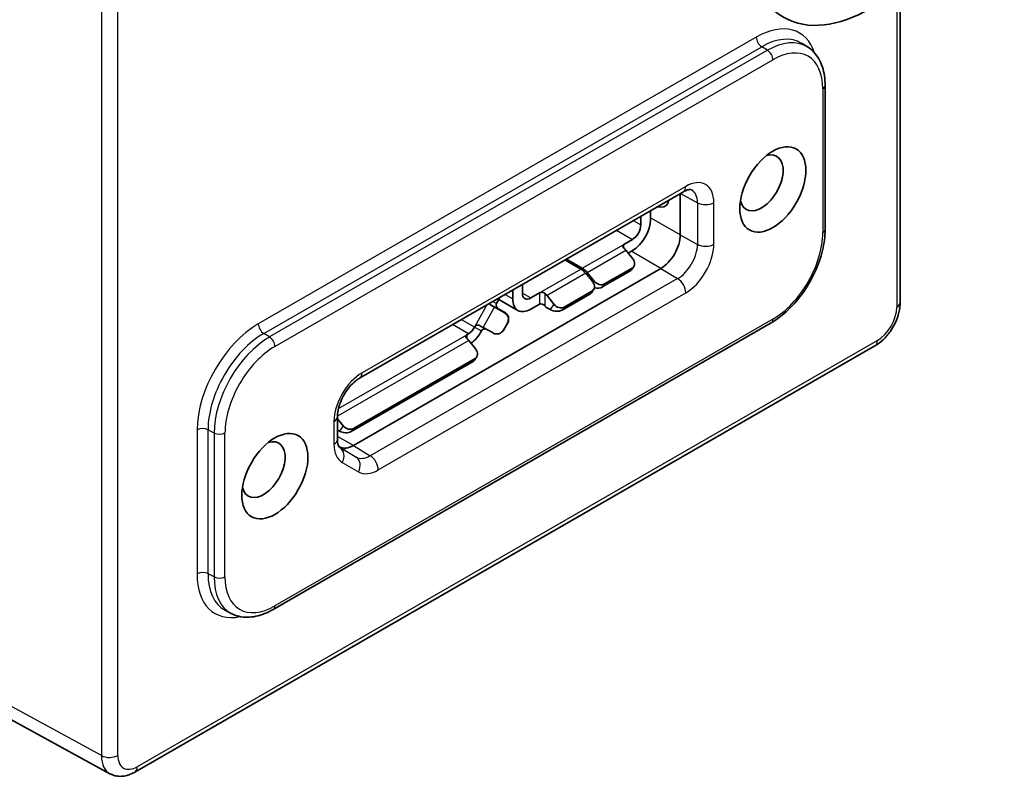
# Model space of a CAD drawing. Header units: millimetres. Extents: x 0 to 210, y 0 to 149.
# Tile 20 of 24: x 148 to 160, y 110 to 120. Entities that reach past the tile are written whole.
import ezdxf

# ---------------------------------------------------------------- set-up
doc = ezdxf.new("R2010")
doc.units = ezdxf.units.MM
doc.header["$LTSCALE"] = 0.5
doc.layers.add('Sichtbar (ISO)', color=7, linetype='Continuous', lineweight=35)
doc.layers.add('Sichtbar schmal (ISO)', color=7, linetype='Continuous', lineweight=25)

msp = doc.modelspace()

# ---------------------------------------------------------------- linework, layer by layer
at = {"layer": 'Sichtbar (ISO)'}
for p, q in [((158.759, 116.305), (158.759, 120.336)), ((157.573, 119.57), (157.5, 119.615)), ((157.8, 119.075), (157.8, 117.235)), ((151.851, 115.335), (155.988, 117.718)), ((155.948, 117.695), (155.948, 117.166)), ((155.798, 117.608), (155.798, 117.599)), ((155.799, 117.603), (155.798, 117.593)), ((155.444, 117.405), (155.444, 117.293)), ((155.568, 117.476), (155.568, 117.364)), ((155.698, 117.521), (155.649, 117.523)), ((155.338, 117.109), (155.227, 117.045)), ((155.253, 116.97), (155.342, 116.859)), ((155.338, 116.966), (155.282, 116.934)), ((154.679, 116.729), (154.475, 116.847)), ((154.493, 116.857), (154.697, 116.74)), ((155.701, 116.737), (151.771, 114.474)), ((154.741, 116.675), (154.83, 116.564)), ((154.758, 116.685), (154.848, 116.574)), ((155.306, 116.704), (154.952, 116.5)), ((154.979, 116.539), (155.333, 116.742)), ((155.354, 116.761), (155.325, 116.721)), ((153.931, 116.533), (153.931, 116.421)), ((153.807, 116.462), (153.807, 116.35)), ((154.149, 116.424), (154.037, 116.36)), ((154.793, 116.408), (154.44, 116.205)), ((154.82, 116.447), (154.467, 116.243)), ((154.841, 116.466), (154.813, 116.425)), ((153.602, 116.291), (153.644, 116.368)), ((153.63, 116.342), (153.875, 116.201)), ((154.149, 116.281), (154.037, 116.217)), ((154.246, 116.39), (154.335, 116.279)), ((153.7, 116.175), (153.574, 116.244)), ((153.704, 116.178), (153.631, 116.218)), ((154.219, 116.257), (154.23, 116.244)), ((154.287, 116.211), (154.23, 116.244)), ((157.112, 116.043), (150.748, 112.378)), ((153.692, 115.951), (153.74, 116.039)), ((153.696, 115.955), (153.744, 116.043)), ((153.241, 115.901), (153.221, 115.889)), ((153.556, 115.912), (153.43, 115.981)), ((153.67, 115.925), (153.674, 115.928)), ((153.247, 115.814), (153.336, 115.704)), ((148.978, 110.299), (158.436, 115.746)), ((153.3, 115.548), (151.744, 114.652)), ((151.771, 114.691), (153.327, 115.587)), ((153.347, 115.606), (153.319, 115.565)), ((151.567, 114.551), (151.567, 114.843)), ((151.567, 114.816), (151.639, 114.726)), ((151.592, 114.659), (151.567, 114.673)), ((151.596, 114.457), (151.584, 114.464)), ((150.209, 112.328), (150.133, 112.368)), ((147.059, 111.153), (148.659, 110.279))]:
    msp.add_line(p, q, dxfattribs=at)
for centre, major_axis in [((158.372, 121.865), (1.104, 1.917)), ((157.132, 117.747), (0.298, 0.518)), ((150.768, 114.082), (0.298, 0.518))]:
    msp.add_ellipse(centre, major_axis=major_axis, ratio=0.578093, dxfattribs=at)
for centre, major_axis, ratio, start_param, end_param in [((156.987, 117.831), (0.195, 0.339), 0.578093, 2.590218, 6.83456), ((155.698, 117.603), (0.0995, -0.0096), 0.816281, 4.79122, 6.362016), ((155.704, 117.664), (0.0824, -0.0879), 0.533872, 0.438789, 0.514455), ((155.338, 117.232), (0.162, 0.282), 0.578093, 3.925057, 5.495853), ((155.338, 117.232), (0.075, 0.13), 0.578093, 3.925057, 5.495853), ((155.701, 117.023), (-0.175, -0.303), 0.578093, 0.783464, 2.354261), ((155.192, 116.881), (0.087, -0.152), 0.578093, 1.834529, 2.068376), ((155.272, 116.818), (0.0819, -0.0574), 0.787757, 5.930605, 7.501401), ((154.679, 116.586), (0.087, -0.152), 0.578093, 1.834529, 2.358128), ((154.697, 116.596), (0.087, -0.152), 0.578093, 1.834529, 2.358128), ((155.224, 116.751), (0.108, -0.013), 0.564325, 5.637791, 5.990371), ((154.759, 116.523), (0.0819, -0.0574), 0.787757, 5.930605, 7.501401), ((154.918, 116.615), (0.0819, -0.0574), 0.787757, 4.359809, 5.930605), ((154.037, 116.482), (-0.075, -0.13), 0.578093, 5.495853, 7.06665), ((154.184, 116.301), (0.087, -0.152), 0.578093, 1.834529, 2.068376), ((154.712, 116.455), (0.108, -0.013), 0.564325, 5.637791, 5.990371), ((154.871, 116.547), (0.108, -0.013), 0.564325, 4.596094, 5.637791), ((153.578, 116.247), (-0.153, 0.084), 0.029784, 1.243844, 1.560154), ((153.655, 116.262), (0.0533, -0.0293), 0.821579, 3.142394, 4.71319), ((154.037, 116.482), (-0.162, -0.282), 0.578093, 5.495853, 7.06665), ((154.184, 116.237), (0.0422, -0.0385), 0.697261, 1.352061, 2.922858), ((154.406, 116.32), (0.0819, -0.0574), 0.787757, 4.359809, 5.930605), ((153.652, 116.087), (0.0664, -0.0748), 0.9995, 0.343043, 1.913839), ((153.656, 116.091), (0.0664, -0.0748), 0.9995, 0.343043, 1.913839), ((154.358, 116.252), (0.108, -0.013), 0.564325, 4.066995, 5.637791), ((153.241, 116.024), (-0.075, -0.13), 0.578093, 0.783464, 1.607305), ((153.241, 116.024), (0.162, 0.282), 0.578093, 4.069582, 4.748898), ((153.434, 115.985), (-0.153, 0.084), 0.029784, 1.243844, 1.560154), ((153.463, 115.911), (0.0533, -0.0293), 0.821579, 2.032379, 3.142394), ((153.604, 115.999), (0.0664, -0.0748), 0.9995, 5.055432, 6.626228), ((153.608, 116.003), (0.0664, -0.0748), 0.9995, 0, 0.343043), ((153.185, 115.726), (0.087, -0.152), 0.578093, 1.834529, 2.068376), ((153.265, 115.663), (0.0819, -0.0574), 0.787757, 5.930605, 7.501401), ((153.218, 115.595), (0.108, -0.013), 0.564325, 5.637791, 5.990371), ((151.662, 114.699), (0.108, -0.013), 0.564325, 4.066995, 5.637791), ((151.71, 114.767), (0.0819, -0.0574), 0.787757, 4.359809, 5.930605), ((150.623, 114.166), (0.195, 0.339), 0.578093, 2.590218, 6.83456), ((151.771, 114.76), (-0.175, -0.303), 0.578093, 6.281252, 7.06665)]:
    msp.add_ellipse(centre, major_axis=major_axis, ratio=ratio, start_param=start_param, end_param=end_param, dxfattribs=at)
for points, knots in [([(157.573, 119.57), (157.603, 119.551), (157.631, 119.528), (157.68, 119.476), (157.702, 119.446), (157.738, 119.383), (157.753, 119.348), (157.777, 119.276), (157.786, 119.238), (157.797, 119.158), (157.8, 119.117), (157.8, 119.075)], [5.5144065, 5.5144065, 5.5144065, 5.5144065, 5.6681623, 5.6681623, 5.821918, 5.821918, 5.9756738, 5.9756738, 6.1294295, 6.1294295, 6.2831853, 6.2831853, 6.2831853, 6.2831853]), ([(155.988, 117.718), (156, 117.725), (156.012, 117.73), (156.034, 117.739), (156.043, 117.742), (156.06, 117.746), (156.067, 117.746), (156.078, 117.746), (156.082, 117.746), (156.087, 117.744), (156.089, 117.744), (156.091, 117.743)], [4.712389, 4.712389, 4.712389, 4.712389, 4.8653713, 4.8653713, 5.0183535, 5.0183535, 5.1713358, 5.1713358, 5.3243181, 5.3243181, 5.4773004, 5.4773004, 5.4773004, 5.4773004]), ([(157.8, 117.235), (157.8, 117.149), (157.788, 117.058), (157.744, 116.874), (157.711, 116.78), (157.627, 116.599), (157.576, 116.511), (157.461, 116.348), (157.397, 116.272), (157.259, 116.142), (157.186, 116.086), (157.112, 116.043)], [6.283185, 6.283185, 6.283185, 6.283185, 6.597345, 6.597345, 6.911504, 6.911504, 7.225663, 7.225663, 7.539822, 7.539822, 7.853982, 7.853982, 7.853982, 7.853982]), ([(155.227, 116.998), (155.226, 116.999), (155.224, 117.001), (155.223, 117.002), (155.222, 117.003), (155.222, 117.004), (155.221, 117.005), (155.22, 117.005), (155.22, 117.006), (155.219, 117.007), (155.219, 117.007), (155.219, 117.007), (155.218, 117.008), (155.218, 117.008), (155.218, 117.008), (155.218, 117.009), (155.217, 117.01), (155.217, 117.01), (155.216, 117.011), (155.216, 117.012), (155.215, 117.013), (155.215, 117.014), (155.215, 117.014), (155.215, 117.014), (155.215, 117.014), (155.214, 117.015), (155.214, 117.015), (155.214, 117.015), (155.214, 117.016), (155.214, 117.017), (155.213, 117.018), (155.213, 117.018), (155.213, 117.019), (155.213, 117.019), (155.213, 117.019), (155.213, 117.02), (155.213, 117.02), (155.213, 117.02), (155.213, 117.02), (155.213, 117.021), (155.212, 117.021), (155.212, 117.022), (155.212, 117.022), (155.212, 117.023), (155.212, 117.023), (155.212, 117.023), (155.212, 117.024), (155.212, 117.024), (155.212, 117.024), (155.212, 117.025), (155.212, 117.025), (155.212, 117.026), (155.213, 117.027), (155.213, 117.028), (155.213, 117.029), (155.213, 117.029), (155.213, 117.03), (155.213, 117.03), (155.213, 117.03), (155.213, 117.03), (155.213, 117.031), (155.214, 117.031), (155.214, 117.032), (155.214, 117.033), (155.215, 117.033), (155.215, 117.034), (155.215, 117.034), (155.215, 117.035), (155.216, 117.035), (155.216, 117.035), (155.217, 117.036), (155.217, 117.037), (155.218, 117.038), (155.219, 117.039), (155.219, 117.039), (155.219, 117.039), (155.22, 117.04), (155.22, 117.04), (155.221, 117.041), (155.222, 117.041), (155.223, 117.042), (155.224, 117.043), (155.225, 117.044), (155.226, 117.044), (155.227, 117.045)], [0, 0, 0, 0, 0.0120543, 0.0120543, 0.0120543, 0.0198214, 0.0198214, 0.0198214, 0.0268172, 0.0268172, 0.0268172, 0.0297329, 0.0297329, 0.0297329, 0.0326605, 0.0326605, 0.0326605, 0.0396849, 0.0396849, 0.0396849, 0.0477368, 0.0477368, 0.0477368, 0.0496242, 0.0496242, 0.0496242, 0.0515012, 0.0515012, 0.0515012, 0.0595082, 0.0595082, 0.0595082, 0.0644661, 0.0644661, 0.0644661, 0.0670114, 0.0670114, 0.0670114, 0.069424, 0.069424, 0.069424, 0.074267, 0.074267, 0.074267, 0.0775376, 0.0775376, 0.0775376, 0.0793767, 0.0793767, 0.0793767, 0.0865184, 0.0865184, 0.0865184, 0.096382, 0.096382, 0.096382, 0.099219, 0.099219, 0.099219, 0.1014304, 0.1014304, 0.1014304, 0.109119, 0.109119, 0.109119, 0.1140724, 0.1140724, 0.1140724, 0.1190259, 0.1190259, 0.1190259, 0.1289126, 0.1289126, 0.1289126, 0.1338559, 0.1338559, 0.1338559, 0.1387993, 0.1387993, 0.1387993, 0.1486778, 0.1486778, 0.1486778, 0.1585563, 0.1585563, 0.1585563, 0.1585563]), ([(154.149, 116.424), (154.151, 116.425), (154.153, 116.426), (154.156, 116.428), (154.158, 116.428), (154.16, 116.429), (154.163, 116.43), (154.163, 116.43), (154.164, 116.43), (154.165, 116.43), (154.166, 116.43), (154.167, 116.431), (154.168, 116.431), (154.169, 116.431), (154.169, 116.431), (154.17, 116.431), (154.17, 116.431), (154.17, 116.431), (154.171, 116.431), (154.172, 116.431), (154.173, 116.432), (154.174, 116.432), (154.176, 116.432), (154.177, 116.432), (154.179, 116.432), (154.18, 116.432), (154.181, 116.432), (154.182, 116.432), (154.182, 116.432), (154.183, 116.432), (154.184, 116.432), (154.185, 116.432), (154.186, 116.432), (154.187, 116.432), (154.188, 116.432), (154.188, 116.432), (154.189, 116.431), (154.19, 116.431), (154.191, 116.431), (154.192, 116.431), (154.193, 116.431), (154.194, 116.431), (154.194, 116.431), (154.195, 116.43), (154.195, 116.43), (154.196, 116.43), (154.196, 116.43), (154.197, 116.43), (154.197, 116.43), (154.198, 116.43), (154.198, 116.43), (154.199, 116.429), (154.2, 116.429), (154.2, 116.429), (154.201, 116.429), (154.202, 116.428), (154.202, 116.428), (154.203, 116.428), (154.203, 116.428), (154.203, 116.428), (154.203, 116.428), (154.204, 116.428), (154.204, 116.427), (154.205, 116.427), (154.205, 116.427), (154.206, 116.427), (154.206, 116.427), (154.207, 116.426), (154.207, 116.426), (154.208, 116.426), (154.209, 116.426), (154.209, 116.425), (154.21, 116.425), (154.21, 116.425), (154.211, 116.424), (154.211, 116.424), (154.211, 116.424), (154.212, 116.424), (154.212, 116.424), (154.213, 116.423), (154.213, 116.423), (154.214, 116.422), (154.214, 116.422), (154.215, 116.422), (154.215, 116.422), (154.215, 116.421), (154.215, 116.421), (154.216, 116.421), (154.216, 116.42), (154.217, 116.42), (154.218, 116.419), (154.218, 116.419), (154.219, 116.418), (154.219, 116.418)], [0, 0, 0, 0, 0.0197656, 0.0197656, 0.0197656, 0.034577, 0.034577, 0.034577, 0.0395176, 0.0395176, 0.0395176, 0.0465893, 0.0465893, 0.0465893, 0.0493973, 0.0493973, 0.0493973, 0.0522156, 0.0522156, 0.0522156, 0.0593135, 0.0593135, 0.0593135, 0.068303, 0.068303, 0.068303, 0.073716, 0.073716, 0.073716, 0.0791291, 0.0791291, 0.0791291, 0.0840985, 0.0840985, 0.0840985, 0.0890679, 0.0890679, 0.0890679, 0.0957013, 0.0957013, 0.0957013, 0.0990241, 0.0990241, 0.0990241, 0.1023348, 0.1023348, 0.1023348, 0.1056396, 0.1056396, 0.1056396, 0.1089445, 0.1089445, 0.1089445, 0.1138876, 0.1138876, 0.1138876, 0.1174284, 0.1174284, 0.1174284, 0.1188308, 0.1188308, 0.1188308, 0.1216512, 0.1216512, 0.1216512, 0.1252117, 0.1252117, 0.1252117, 0.1287722, 0.1287722, 0.1287722, 0.1337506, 0.1337506, 0.1337506, 0.1363479, 0.1363479, 0.1363479, 0.1387289, 0.1387289, 0.1387289, 0.143473, 0.143473, 0.143473, 0.1460606, 0.1460606, 0.1460606, 0.1486482, 0.1486482, 0.1486482, 0.1535902, 0.1535902, 0.1535902, 0.1585323, 0.1585323, 0.1585323, 0.1585323]), ([(153.526, 116.27), (153.525, 116.271), (153.523, 116.272), (153.522, 116.273), (153.521, 116.274), (153.52, 116.275), (153.519, 116.276), (153.518, 116.276), (153.517, 116.277), (153.516, 116.278), (153.516, 116.278), (153.516, 116.278), (153.516, 116.279), (153.515, 116.279), (153.515, 116.279), (153.515, 116.28), (153.514, 116.281), (153.513, 116.281), (153.513, 116.282), (153.512, 116.283), (153.511, 116.284), (153.511, 116.285), (153.51, 116.286), (153.51, 116.286), (153.51, 116.286), (153.51, 116.286), (153.51, 116.287), (153.51, 116.287), (153.509, 116.288), (153.509, 116.289), (153.508, 116.29)], [0, 0, 0, 0, 0.01205428, 0.01205428, 0.01205428, 0.01982145, 0.01982145, 0.01982145, 0.02681719, 0.02681719, 0.02681719, 0.02973285, 0.02973285, 0.02973285, 0.03266047, 0.03266047, 0.03266047, 0.03968487, 0.03968487, 0.03968487, 0.04773678, 0.04773678, 0.04773678, 0.04962424, 0.04962424, 0.04962424, 0.05150117, 0.05150117, 0.05150117, 0.05862528, 0.05862528, 0.05862528, 0.05862528]), ([(158.759, 116.305), (158.759, 116.261), (158.753, 116.217), (158.732, 116.131), (158.717, 116.088), (158.679, 116.005), (158.656, 115.965), (158.603, 115.891), (158.574, 115.856), (158.509, 115.795), (158.474, 115.768), (158.436, 115.746)], [0, 0, 0, 0, 0.314159, 0.314159, 0.628319, 0.628319, 0.942478, 0.942478, 1.256637, 1.256637, 1.570796, 1.570796, 1.570796, 1.570796]), ([(153.221, 115.843), (153.219, 115.844), (153.218, 115.845), (153.217, 115.847), (153.216, 115.848), (153.215, 115.848), (153.214, 115.849), (153.214, 115.85), (153.213, 115.851), (153.212, 115.852), (153.212, 115.852), (153.212, 115.852), (153.212, 115.852), (153.212, 115.853), (153.212, 115.853), (153.211, 115.853), (153.211, 115.854), (153.21, 115.855), (153.21, 115.856), (153.209, 115.856), (153.209, 115.857), (153.209, 115.858), (153.208, 115.858), (153.208, 115.859), (153.208, 115.859), (153.208, 115.859), (153.208, 115.859), (153.208, 115.86), (153.207, 115.861), (153.207, 115.861), (153.207, 115.862), (153.207, 115.863), (153.206, 115.864), (153.206, 115.865), (153.206, 115.865), (153.206, 115.865), (153.206, 115.865), (153.206, 115.866), (153.206, 115.866), (153.206, 115.866), (153.206, 115.867), (153.206, 115.868), (153.206, 115.868), (153.206, 115.869), (153.206, 115.87), (153.206, 115.871), (153.206, 115.871), (153.206, 115.871), (153.206, 115.872), (153.206, 115.872), (153.206, 115.872), (153.206, 115.872), (153.206, 115.873), (153.207, 115.874), (153.207, 115.874), (153.207, 115.875), (153.207, 115.876), (153.208, 115.877), (153.208, 115.877), (153.208, 115.877), (153.208, 115.877), (153.208, 115.878), (153.208, 115.878), (153.208, 115.878), (153.209, 115.879), (153.209, 115.879), (153.21, 115.88), (153.21, 115.881), (153.21, 115.881), (153.211, 115.881), (153.211, 115.882), (153.211, 115.882), (153.212, 115.883), (153.213, 115.884), (153.213, 115.884), (153.214, 115.885), (153.216, 115.887), (153.218, 115.888), (153.221, 115.889)], [0, 0, 0, 0, 0.0123094, 0.0123094, 0.0123094, 0.0198388, 0.0198388, 0.0198388, 0.0274246, 0.0274246, 0.0274246, 0.0297801, 0.0297801, 0.0297801, 0.0321235, 0.0321235, 0.0321235, 0.0396709, 0.0396709, 0.0396709, 0.0471501, 0.0471501, 0.0471501, 0.0495665, 0.0495665, 0.0495665, 0.0519948, 0.0519948, 0.0519948, 0.0595109, 0.0595109, 0.0595109, 0.0673303, 0.0673303, 0.0673303, 0.0694518, 0.0694518, 0.0694518, 0.0715617, 0.0715617, 0.0715617, 0.0793384, 0.0793384, 0.0793384, 0.0866021, 0.0866021, 0.0866021, 0.0892411, 0.0892411, 0.0892411, 0.091892, 0.091892, 0.091892, 0.0991886, 0.0991886, 0.0991886, 0.1070542, 0.1070542, 0.1070542, 0.1091301, 0.1091301, 0.1091301, 0.1111943, 0.1111943, 0.1111943, 0.1190158, 0.1190158, 0.1190158, 0.1239524, 0.1239524, 0.1239524, 0.128889, 0.128889, 0.128889, 0.138757, 0.138757, 0.138757, 0.1585072, 0.1585072, 0.1585072, 0.1585072]), ([(153.319, 115.986), (153.321, 115.989), (153.323, 115.991), (153.325, 115.994), (153.327, 115.996), (153.329, 115.999), (153.331, 116.001), (153.333, 116.003), (153.335, 116.004), (153.337, 116.005), (153.337, 116.006), (153.338, 116.006), (153.338, 116.006), (153.339, 116.007), (153.339, 116.007), (153.34, 116.007), (153.341, 116.008), (153.342, 116.008), (153.343, 116.009), (153.344, 116.009), (153.345, 116.01), (153.346, 116.01), (153.346, 116.01), (153.347, 116.01), (153.347, 116.011), (153.347, 116.011), (153.348, 116.011), (153.348, 116.011), (153.349, 116.011), (153.35, 116.012), (153.351, 116.012), (153.353, 116.012), (153.354, 116.012), (153.355, 116.013), (153.355, 116.013), (153.355, 116.013), (153.356, 116.013), (153.356, 116.013), (153.357, 116.013), (153.357, 116.013), (153.358, 116.013), (153.359, 116.013), (153.36, 116.013), (153.362, 116.013), (153.363, 116.013), (153.364, 116.013), (153.364, 116.013), (153.365, 116.013), (153.365, 116.013), (153.365, 116.013), (153.366, 116.013), (153.366, 116.013), (153.367, 116.013), (153.368, 116.012), (153.369, 116.012), (153.37, 116.012), (153.371, 116.012), (153.372, 116.012), (153.372, 116.011), (153.373, 116.011), (153.374, 116.011), (153.375, 116.011), (153.375, 116.01), (153.376, 116.01), (153.376, 116.01), (153.377, 116.01), (153.377, 116.01), (153.377, 116.01), (153.378, 116.009), (153.378, 116.009), (153.379, 116.009), (153.38, 116.009), (153.38, 116.008), (153.381, 116.008), (153.382, 116.008), (153.382, 116.007)], [0, 0, 0, 0, 0.0197663, 0.0197663, 0.0197663, 0.0395468, 0.0395468, 0.0395468, 0.0543781, 0.0543781, 0.0543781, 0.0575399, 0.0575399, 0.0575399, 0.0629152, 0.0629152, 0.0629152, 0.0692702, 0.0692702, 0.0692702, 0.0769478, 0.0769478, 0.0769478, 0.0792125, 0.0792125, 0.0792125, 0.0814659, 0.0814659, 0.0814659, 0.0891047, 0.0891047, 0.0891047, 0.0962373, 0.0962373, 0.0962373, 0.0990182, 0.0990182, 0.0990182, 0.101811, 0.101811, 0.101811, 0.1089743, 0.1089743, 0.1089743, 0.1170373, 0.1170373, 0.1170373, 0.1189198, 0.1189198, 0.1189198, 0.1207916, 0.1207916, 0.1207916, 0.1288086, 0.1288086, 0.1288086, 0.1337609, 0.1337609, 0.1337609, 0.1387131, 0.1387131, 0.1387131, 0.1436752, 0.1436752, 0.1436752, 0.1461563, 0.1461563, 0.1461563, 0.1486373, 0.1486373, 0.1486373, 0.1535844, 0.1535844, 0.1535844, 0.1585315, 0.1585315, 0.1585315, 0.1585315]), ([(151.567, 114.843), (151.567, 114.868), (151.57, 114.896), (151.582, 114.958), (151.592, 114.991), (151.619, 115.06), (151.636, 115.095), (151.676, 115.163), (151.699, 115.195), (151.746, 115.252), (151.772, 115.277), (151.815, 115.313), (151.834, 115.325), (151.851, 115.335)], [3.141593, 3.141593, 3.141593, 3.141593, 3.398339, 3.398339, 3.66682, 3.66682, 3.944304, 3.944304, 4.224691, 4.224691, 4.501166, 4.501166, 4.712389, 4.712389, 4.712389, 4.712389]), ([(151.597, 114.448), (151.595, 114.449), (151.594, 114.45), (151.59, 114.454), (151.587, 114.458), (151.582, 114.467), (151.579, 114.473), (151.574, 114.49), (151.571, 114.5), (151.568, 114.523), (151.567, 114.536), (151.567, 114.551)], [2.3728139, 2.3728139, 2.3728139, 2.3728139, 2.5265696, 2.5265696, 2.6803254, 2.6803254, 2.8340811, 2.8340811, 2.9878369, 2.9878369, 3.1415927, 3.1415927, 3.1415927, 3.1415927]), ([(150.748, 112.378), (150.711, 112.358), (150.674, 112.34), (150.6, 112.31), (150.563, 112.299), (150.489, 112.283), (150.452, 112.279), (150.379, 112.279), (150.343, 112.282), (150.273, 112.299), (150.24, 112.311), (150.209, 112.328)], [1.5707963, 1.5707963, 1.5707963, 1.5707963, 1.7237786, 1.7237786, 1.8767609, 1.8767609, 2.0297432, 2.0297432, 2.1827254, 2.1827254, 2.3357077, 2.3357077, 2.3357077, 2.3357077]), ([(148.978, 110.299), (148.959, 110.288), (148.94, 110.279), (148.9, 110.263), (148.88, 110.257), (148.837, 110.248), (148.815, 110.245), (148.77, 110.245), (148.747, 110.248), (148.702, 110.259), (148.679, 110.268), (148.659, 110.279)], [-1.5707963, -1.5707963, -1.5707963, -1.5707963, -1.4166536, -1.4166536, -1.2625109, -1.2625109, -1.1083683, -1.1083683, -0.9542256, -0.9542256, -0.8000829, -0.8000829, -0.8000829, -0.8000829])]:
    msp.add_open_spline(points, degree=3, knots=knots, dxfattribs=at)
at = {"layer": 'Sichtbar schmal (ISO)'}
for p, q in [((148.552, 121.459), (148.552, 110.51)), ((148.761, 110.512), (148.761, 121.46)), ((158.715, 120.298), (158.715, 116.244)), ((156.92, 119.692), (150.556, 116.028)), ((150.625, 115.906), (156.989, 119.571)), ((157.064, 119.526), (156.989, 119.571)), ((157.064, 119.526), (150.7, 115.861)), ((150.768, 115.74), (157.132, 119.404)), ((157.771, 119.034), (157.771, 117.195)), ((156.019, 117.786), (151.882, 115.404)), ((155.95, 117.696), (156.169, 117.576)), ((155.799, 117.609), (155.798, 117.599)), ((156.169, 117.576), (156.169, 117.045)), ((156.378, 117.047), (156.378, 117.578)), ((155.347, 117.349), (155.444, 117.293)), ((155.948, 117.166), (155.568, 117.384)), ((155.135, 117.226), (155.338, 117.109)), ((155.948, 117.166), (156.169, 117.045)), ((154.697, 116.74), (155.227, 117.045)), ((155.227, 116.998), (155.227, 117.045)), ((154.758, 116.685), (155.253, 116.97)), ((155.701, 116.737), (155.321, 116.956)), ((154.149, 116.424), (154.679, 116.729)), ((154.741, 116.675), (154.246, 116.39)), ((155.333, 116.742), (155.306, 116.704)), ((155.701, 116.737), (155.915, 116.607)), ((155.915, 116.607), (151.986, 114.344)), ((154.848, 116.574), (154.835, 116.557)), ((154.979, 116.539), (154.952, 116.5)), ((152.089, 114.162), (156.019, 116.425)), ((153.71, 116.406), (153.807, 116.35)), ((153.931, 116.421), (154.037, 116.36)), ((154.149, 116.424), (154.149, 116.281)), ((154.219, 116.418), (154.219, 116.257)), ((154.82, 116.447), (154.793, 116.408)), ((153.476, 116.271), (153.319, 115.986)), ((153.631, 116.218), (153.526, 116.27)), ((153.553, 116.316), (153.602, 116.291)), ((154.335, 116.279), (154.287, 116.211)), ((153.43, 115.981), (153.574, 116.244)), ((153.7, 116.175), (153.704, 116.178)), ((154.467, 116.243), (154.44, 116.205)), ((157.132, 116.089), (150.768, 112.424)), ((153.241, 115.901), (153.038, 116.019)), ((153.319, 115.986), (153.15, 116.083)), ((153.74, 116.039), (153.744, 116.043)), ((150.7, 115.861), (150.625, 115.906)), ((151.58, 114.945), (153.221, 115.889)), ((153.221, 115.889), (153.221, 115.843)), ((153.319, 115.986), (153.41, 115.941)), ((153.692, 115.951), (153.696, 115.955)), ((158.468, 115.815), (149.009, 110.368)), ((153.247, 115.814), (151.567, 114.847)), ((153.327, 115.587), (153.3, 115.548)), ((151.523, 114.782), (151.523, 114.49)), ((149.775, 114.674), (149.775, 112.834)), ((149.914, 112.835), (149.914, 114.675)), ((149.991, 114.633), (149.914, 114.675)), ((149.991, 114.633), (149.991, 112.794)), ((150.13, 112.795), (150.13, 114.634)), ((151.639, 114.726), (151.592, 114.659)), ((151.771, 114.691), (151.744, 114.652)), ((151.771, 114.474), (151.567, 114.591)), ((151.596, 114.457), (151.807, 114.326)), ((151.596, 114.449), (151.6, 114.446)), ((151.807, 114.326), (151.6, 114.446)), ((151.771, 114.474), (151.986, 114.344)), ((151.628, 114.257), (151.835, 114.137)), ((149.991, 112.794), (149.914, 112.835)), ((148.552, 110.51), (146.953, 111.384))]:
    msp.add_line(p, q, dxfattribs=at)
for centre, major_axis, ratio, start_param, end_param in [((156.314, 123.001), (-1.559, -2.708), 0.578093, 2.376926, 7.086243), ((156.92, 118.789), (0.552, 0.958), 0.578093, 5.804038, 7.06665), ((156.991, 119.652), (-0.0499, 0.0867), 0.578093, 0.787332, 2.331948), ((156.989, 118.749), (0.502, 0.871), 0.578093, 6.264632, 7.06665), ((157.064, 118.706), (0.5, 0.869), 0.578093, 6.264632, 7.06665), ((157.062, 119.445), (-0.0499, 0.0867), 0.578093, 3.928925, 5.473541), ((157.132, 118.667), (0.45, 0.782), 0.578093, 5.495853, 7.06665), ((157.7, 119.075), (0.1, 0), 0.575862, 5.497787, 6.283185), ((155.913, 117.848), (0.075, -0.13), 0.578093, 0, 0.787332), ((156.019, 117.371), (0.253, 0.44), 0.578093, 5.495853, 7.06665), ((155.915, 117.431), (0.179, 0.31), 0.578093, 5.495853, 6.301738), ((156.272, 117.639), (0.15, 0), 0.575862, 3.953171, 5.497787), ((157.132, 116.827), (-0.45, -0.782), 0.578093, 0.783464, 2.354261), ((157.7, 117.235), (0.1, 0), 0.575862, 5.497787, 6.283185), ((155.915, 116.899), (-0.179, -0.31), 0.578093, 0.783464, 2.354261), ((156.019, 116.84), (0.253, 0.44), 0.578093, 3.925057, 5.495853), ((156.272, 117.108), (0.15, 0), 0.575862, 3.953171, 5.497787), ((155.913, 116.486), (-0.075, 0.13), 0.578093, 3.928925, 5.473541), ((158.609, 116.305), (0.15, 0), 0.575862, 5.497787, 6.283185), ((158.468, 116.101), (-0.175, -0.303), 0.578094, 0.783808, 2.354604), ((150.556, 115.124), (-0.552, -0.958), 0.578093, 3.925057, 5.495853), ((150.627, 115.987), (-0.0499, 0.0867), 0.578093, 0.787332, 2.331948), ((157.062, 116.13), (0.0499, -0.0867), 0.578093, 0, 0.787332), ((150.625, 115.084), (0.502, 0.871), 0.578093, 0.783464, 2.354261), ((150.7, 115.041), (-0.5, -0.869), 0.578093, 3.925057, 5.495853), ((150.698, 115.78), (-0.0499, 0.0867), 0.578093, 3.928925, 5.473541), ((158.362, 115.876), (0.075, -0.13), 0.578093, 0, 0.787332), ((150.768, 115.002), (0.45, 0.782), 0.578093, 0.783464, 2.354261), ((151.882, 114.989), (-0.253, -0.44), 0.578093, 3.925057, 5.495853), ((151.776, 115.465), (0.075, -0.13), 0.578093, 0, 0.787332), ((151.417, 114.843), (0.15, 0), 0.575862, 5.497787, 6.283185), ((149.846, 114.633), (-0.1, 0), 0.575862, 3.953171, 5.497787), ((150.06, 114.675), (-0.1, 0), 0.575862, 0.811578, 2.356194), ((151.417, 114.551), (0.15, 0), 0.575862, 5.497787, 6.283185), ((151.882, 114.697), (-0.253, -0.44), 0.578093, 5.495853, 6.281252), ((151.779, 114.756), (-0.179, -0.31), 0.578093, 6.264632, 6.281252), ((151.522, 114.318), (0.075, 0.13), 0.815969, 4.715118, 6.259735), ((151.986, 114.636), (-0.179, -0.31), 0.578093, 6.281252, 7.06665), ((151.729, 114.198), (0.075, 0.13), 0.815969, 4.715118, 6.259735), ((151.983, 114.223), (0.075, -0.13), 0.578093, 0.787332, 2.331948), ((152.089, 114.577), (-0.253, -0.44), 0.578093, 6.281252, 7.06665), ((149.846, 112.794), (-0.1, 0), 0.575862, 3.953171, 5.497787), ((150.556, 113.284), (-0.552, -0.958), 0.578093, 5.495853, 6.762333), ((150.625, 113.245), (-0.502, -0.871), 0.578093, 5.495853, 6.301738), ((150.06, 112.836), (-0.1, 0), 0.575862, 0.811578, 2.356194), ((150.7, 113.202), (-0.5, -0.869), 0.578093, 5.495853, 6.301738), ((150.768, 113.162), (-0.45, -0.782), 0.578093, 5.495853, 7.06665), ((150.698, 112.465), (0.0499, -0.0867), 0.578093, 0, 0.787332), ((148.655, 110.573), (0.15, 0), 0.575862, 3.953171, 5.497787), ((148.903, 110.715), (-0.247, -0.435), 0.573537, 5.492125, 6.292207), ((149.009, 110.654), (0.175, 0.303), 0.578094, 2.354604, 3.925401), ((148.903, 110.429), (0.075, -0.13), 0.578093, 0, 0.787332)]:
    msp.add_ellipse(centre, major_axis=major_axis, ratio=ratio, start_param=start_param, end_param=end_param, dxfattribs=at)

doc.saveas('drawing.dxf')
